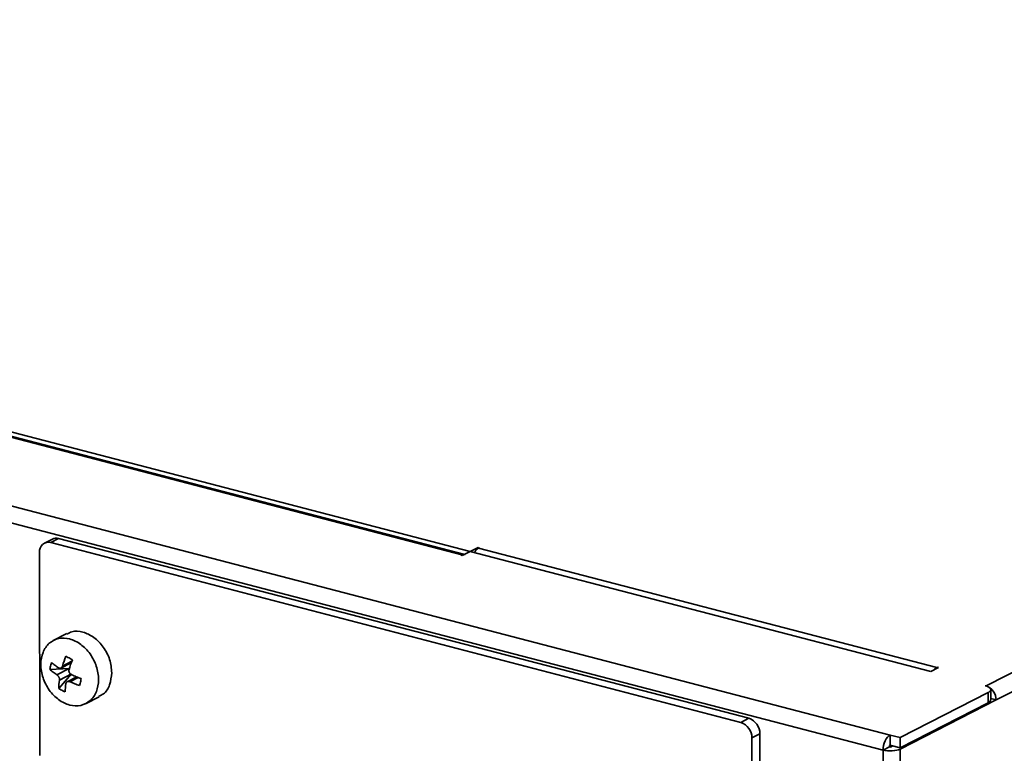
# Model space of a CAD drawing. Header units: millimetres. Extents: x 0 to 420, y 0 to 297.
# Tile 134 of 145: x 336 to 360, y 118 to 136. Entities that reach past the tile are written whole.
import ezdxf

# ---------------------------------------------------------------- set-up
doc = ezdxf.new("R2010")
doc.units = ezdxf.units.MM

msp = doc.modelspace()

# ---------------------------------------------------------------- linework, layer by layer
at = {"color": 7, "linetype": 'Continuous', "lineweight": 35}
for p, q in [((391.9681, 135.9149), (359.7711, 119.4647)), ((392.2123, 135.572), (360.0153, 119.1219)), ((291.4755, 135.4456), (357.4256, 118.2664)), ((357.2513, 117.8979), (291.3011, 135.0772)), ((347.1614, 122.7494), (333.1416, 126.4014)), ((332.9942, 126.3052), (346.9598, 122.6674)), ((347.0267, 122.6806), (333.0696, 126.3163)), ((336.9514, 123.0553), (336.7575, 122.9562)), ((337.1029, 123.0688), (336.9091, 122.9697)), ((336.9091, 122.9697), (353.7762, 118.576)), ((337.1029, 123.0688), (353.9701, 118.6751)), ((336.6402, 117.7645), (336.638, 122.73)), ((346.9675, 122.6504), (347.1614, 122.7494)), ((347.3552, 122.8485), (347.1614, 122.7494)), ((347.1614, 122.7494), (358.4152, 119.8179)), ((347.3824, 122.8414), (347.3552, 122.8485)), ((347.363, 122.8315), (347.3824, 122.8414)), ((358.5626, 119.9141), (347.363, 122.8315)), ((346.9598, 122.6674), (346.9404, 122.6574)), ((346.9404, 122.6574), (346.9675, 122.6504)), ((337.3024, 120.7436), (336.9678, 120.5726)), ((337.3564, 119.8879), (336.8876, 119.8644)), ((337.063, 119.738), (337.3564, 119.8879)), ((337.1587, 119.9019), (337.413, 120.0318)), ((358.4152, 119.8179), (358.6091, 119.917)), ((358.5819, 119.924), (358.5626, 119.9141)), ((358.6091, 119.917), (358.5819, 119.924)), ((358.5819, 119.9031), (358.5819, 119.924)), ((337.4164, 119.7599), (337.1042, 119.4028)), ((337.4164, 119.7599), (337.123, 119.61)), ((337.5437, 119.6886), (337.3078, 119.5681)), ((359.7711, 119.4647), (359.744, 119.4718)), ((359.8836, 119.1243), (359.8834, 119.3733)), ((337.7564, 119.0291), (338.091, 119.2)), ((359.8213, 119.3021), (357.6696, 118.2028)), ((357.6698, 117.9235), (360.0153, 119.1219)), ((359.8214, 119.0539), (359.8213, 119.3021)), ((359.8835, 119.1562), (360.0153, 119.1219)), ((359.8214, 119.0539), (357.6698, 117.9545)), ((353.7762, 118.576), (353.9701, 118.6751)), ((354.2414, 118.2941), (354.0476, 118.1951)), ((354.0476, 118.1951), (354.0497, 113.2296)), ((354.2414, 118.2941), (354.2436, 113.3286)), ((357.4257, 118.0181), (357.4256, 118.2664)), ((357.6696, 118.2028), (357.4256, 118.2664)), ((357.6696, 118.2028), (357.6698, 117.9545)), ((357.2513, 117.8979), (357.4064, 117.9772)), ((357.4063, 118.0082), (357.4257, 118.0181)), ((357.4064, 117.9772), (357.4063, 118.0082)), ((357.4063, 118.0082), (357.4335, 118.0011)), ((357.4335, 117.9701), (357.4064, 117.9772)), ((357.4528, 118.011), (357.4257, 118.0181)), ((357.4335, 118.0011), (357.4528, 118.011)), ((357.4335, 118.0011), (357.4335, 117.9701)), ((357.4335, 117.9701), (357.4931, 118.0006)), ((357.6698, 117.9545), (357.4528, 118.011)), ((357.6756, 104.6718), (357.6698, 117.9235)), ((357.2513, 117.8979), (357.2571, 104.6463))]:
    msp.add_line(p, q, dxfattribs=at)
at = {"color": 8, "linetype": 'Continuous', "lineweight": 35}
for p, q in [((337.1993, 119.9521), (337.425, 120.0674)), ((337.5838, 119.6726), (337.3794, 119.5681))]:
    msp.add_line(p, q, dxfattribs=at)
at = {"color": 7, "linetype": 'Continuous', "lineweight": 35}
for centre, radius, start, end in [((336.8561, 122.7566), 0.2197, 76.03903, 186.93916), ((337.0445, 122.8677), 0.2094, 73.79242, 116.39703), ((353.8411, 118.2961), 0.4003, 359.70834, 71.20409), ((353.6473, 118.1971), 0.4003, 359.70834, 71.20409)]:
    msp.add_arc(centre, radius, start, end, dxfattribs=at)
for points, knots in [([(347.2617, 122.7233), (347.2743, 122.7441), (347.3043, 122.7939), (347.3414, 122.8177), (347.363, 122.8315)], [0, 0, 0, 0, 0.4192604, 1, 1, 1, 1]), ([(347.0345, 122.675), (347.0304, 122.6772), (347.0085, 122.689), (346.9817, 122.677), (346.9598, 122.6674)], [0, 0, 0, 0, 0.1867656, 1, 1, 1, 1]), ([(337.3099, 120.7287), (337.3476, 120.7514), (337.459, 120.8185), (337.6982, 120.7959), (337.973, 120.6655), (338.2068, 120.424), (338.3698, 120.1133), (338.3911, 119.8965), (338.4018, 119.7881)], [0, 0, 0, 0, 0.0925785, 0.274062, 0.4555469, 0.6370314, 0.8185155, 1, 1, 1, 1]), ([(338.0779, 119.6227), (338.0778, 119.7283), (338.0594, 119.8386), (337.9887, 120.0522), (337.9364, 120.1553), (337.8058, 120.3387), (337.7276, 120.4189), (337.557, 120.5441), (337.4648, 120.5892), (337.2802, 120.6373), (337.1879, 120.6403), (337.0174, 120.6039), (336.9393, 120.5644), (336.8088, 120.4491), (336.7566, 120.3732), (336.686, 120.1964), (336.6677, 120.0956), (336.6678, 119.99)], [0, 0, 0, 0, 0.125, 0.125, 0.25, 0.25, 0.375, 0.375, 0.5, 0.5, 0.625, 0.625, 0.75, 0.75, 0.875, 0.875, 1, 1, 1, 1]), ([(337.438, 120.1059), (337.4199, 120.1155), (337.3839, 120.1347), (337.3311, 120.1631), (337.2969, 120.1816), (337.2798, 120.1908)], [0, 0, 0, 0, 0.3333388, 0.6666612, 1, 1, 1, 1]), ([(336.6678, 119.99), (336.6678, 119.8844), (336.6862, 119.774), (336.7569, 119.5604), (336.8092, 119.4573), (336.9398, 119.2739), (337.0181, 119.1938), (337.1886, 119.0685), (337.2809, 119.0235), (337.4655, 118.9754), (337.5577, 118.9724), (337.7282, 119.0088), (337.8064, 119.0482), (337.9369, 119.1636), (337.9891, 119.2395), (338.0596, 119.4162), (338.0779, 119.517), (338.0779, 119.6227)], [0, 0, 0, 0, 0.125, 0.125, 0.25, 0.25, 0.375, 0.375, 0.5, 0.5, 0.625, 0.625, 0.75, 0.75, 0.875, 0.875, 1, 1, 1, 1]), ([(336.9258, 120.0354), (336.9205, 120.0164), (336.9101, 119.9783), (336.8974, 119.9212), (336.8909, 119.8833), (336.8876, 119.8644)], [0, 0, 0, 0, 0.3333726, 0.6666274, 1, 1, 1, 1]), ([(336.8876, 119.8644), (336.9009, 119.8538), (336.9275, 119.8324), (336.9702, 119.8007), (337.0152, 119.7691), (337.047, 119.7484), (337.063, 119.738)], [0, 0, 0, 0, 0.2450795, 0.4934384, 0.7450781, 1, 1, 1, 1]), ([(337.1011, 119.909), (337.0851, 119.9194), (337.0533, 119.9401), (337.0083, 119.9717), (336.9656, 120.0034), (336.939, 120.0248), (336.9258, 120.0354)], [0, 0, 0, 0, 0.2549219, 0.5065616, 0.7549205, 1, 1, 1, 1]), ([(337.1993, 119.9521), (337.198, 119.9483), (337.1955, 119.9407), (337.1902, 119.9304), (337.1799, 119.9153), (337.1606, 119.9), (337.1357, 119.8965), (337.1155, 119.901), (337.1059, 119.9063), (337.1011, 119.909)], [0, 0, 0, 0, 0.0841297, 0.1673931, 0.251247, 0.5001145, 0.748982, 0.8744296, 1, 1, 1, 1]), ([(337.4175, 119.7392), (337.4138, 119.741), (337.4064, 119.7447), (337.396, 119.7521), (337.3801, 119.7663), (337.3621, 119.7919), (337.3535, 119.8239), (337.3533, 119.8493), (337.3561, 119.8612), (337.3575, 119.8672)], [0, 0, 0, 0, 0.08407108, 0.16732946, 0.25124754, 0.50011503, 0.74898253, 0.87436105, 1, 1, 1, 1]), ([(358.5626, 119.9141), (358.5405, 119.9022), (358.5174, 119.8897), (358.4986, 119.8614), (358.4977, 119.8601)], [0, 0, 0, 0, 0.9542601, 1, 1, 1, 1]), ([(337.063, 119.738), (337.0687, 119.7332), (337.0795, 119.7241), (337.094, 119.7077), (337.1058, 119.69), (337.1148, 119.671), (337.1211, 119.6508), (337.1229, 119.6374), (337.1239, 119.6305)], [0, 0, 0, 0, 0.1868789, 0.3568378, 0.5157904, 0.6709214, 0.8299341, 1, 1, 1, 1]), ([(337.6545, 119.6443), (337.6345, 119.6514), (337.5944, 119.6659), (337.5349, 119.6891), (337.4757, 119.7134), (337.437, 119.7306), (337.4175, 119.7392)], [0, 0, 0, 0, 0.2450795, 0.4934384, 0.7450781, 1, 1, 1, 1]), ([(337.6164, 119.4732), (337.6205, 119.4917), (337.6287, 119.5286), (337.6414, 119.5857), (337.6501, 119.6247), (337.6545, 119.6443)], [0, 0, 0, 0, 0.3333726, 0.6666274, 1, 1, 1, 1]), ([(338.4018, 119.7881), (338.3906, 119.6865), (338.3683, 119.4832), (338.2404, 119.2805), (338.1223, 119.2311), (338.0835, 119.2149)], [0, 0, 0, 0, 0.4016256, 0.8032505, 1, 1, 1, 1]), ([(337.1042, 119.4028), (337.1211, 119.3926), (337.1549, 119.3722), (337.2077, 119.3439), (337.2441, 119.3265), (337.2623, 119.3178)], [0, 0, 0, 0, 0.3333388, 0.6666612, 1, 1, 1, 1]), ([(337.2812, 119.5251), (337.2819, 119.5286), (337.2832, 119.5356), (337.287, 119.5451), (337.2955, 119.5592), (337.3136, 119.5739), (337.3398, 119.5781), (337.3623, 119.5749), (337.3737, 119.5704), (337.3794, 119.5681)], [0, 0, 0, 0, 0.0841297, 0.1673931, 0.251247, 0.5001145, 0.748982, 0.8744296, 1, 1, 1, 1]), ([(337.3794, 119.5681), (337.3988, 119.5595), (337.4375, 119.5423), (337.4968, 119.518), (337.5562, 119.4949), (337.5964, 119.4804), (337.6164, 119.4732)], [0, 0, 0, 0, 0.25492188, 0.50656157, 0.7549205, 1, 1, 1, 1]), ([(359.744, 119.4718), (359.7527, 119.4694), (359.7701, 119.4646), (359.7935, 119.4563), (359.8147, 119.4472), (359.8396, 119.4341), (359.8641, 119.4162), (359.881, 119.393), (359.8856, 119.3691), (359.8783, 119.3492), (359.8664, 119.3339), (359.8544, 119.3228), (359.8396, 119.3121), (359.8274, 119.3054), (359.8213, 119.3021)], [0, 0, 0, 0, 0.0627768, 0.1249882, 0.1872443, 0.2501538, 0.3749037, 0.5000092, 0.6247591, 0.7498646, 0.8122224, 0.8749319, 0.9373782, 1, 1, 1, 1]), ([(360.0153, 119.1219), (360.0152, 119.195), (359.9889, 119.2745), (359.8985, 119.4015), (359.835, 119.4481), (359.7711, 119.4647)], [0, 0, 0, 0, 0.5, 0.5, 1, 1, 1, 1]), ([(359.8806, 119.1248), (359.8796, 119.1133), (359.8773, 119.0879), (359.8413, 119.066), (359.8214, 119.0539)], [0, 0, 0, 0, 0.4488081, 1, 1, 1, 1]), ([(357.4256, 118.2664), (357.3799, 118.243), (357.3346, 118.1898), (357.27, 118.0533), (357.2512, 117.9711), (357.2513, 117.8979)], [0, 0, 0, 0, 0.5, 0.5, 1, 1, 1, 1]), ([(357.2513, 117.8979), (357.3152, 117.8813), (357.3975, 117.8744), (357.5524, 117.8838), (357.6241, 117.9002), (357.6698, 117.9235)], [0, 0, 0, 0, 0.5, 0.5, 1, 1, 1, 1])]:
    msp.add_open_spline(points, degree=3, knots=knots, dxfattribs=at)
for points in [[(337.2798, 120.1908), (337.2492, 120.1105), (337.2223, 120.0307), (337.1993, 119.9521)], [(337.3575, 119.8672), (337.3805, 119.9458), (337.4074, 120.0256), (337.438, 120.1059)], [(337.123, 119.61), (337.1124, 119.5377), (337.1061, 119.4685), (337.1042, 119.4028)], [(337.1239, 119.6305), (337.1236, 119.6236), (337.1233, 119.6168), (337.123, 119.61)], [(337.2623, 119.3178), (337.2643, 119.3835), (337.2706, 119.4528), (337.2812, 119.5251)]]:
    msp.add_open_spline(points, degree=3, dxfattribs=at)

doc.saveas('drawing.dxf')
